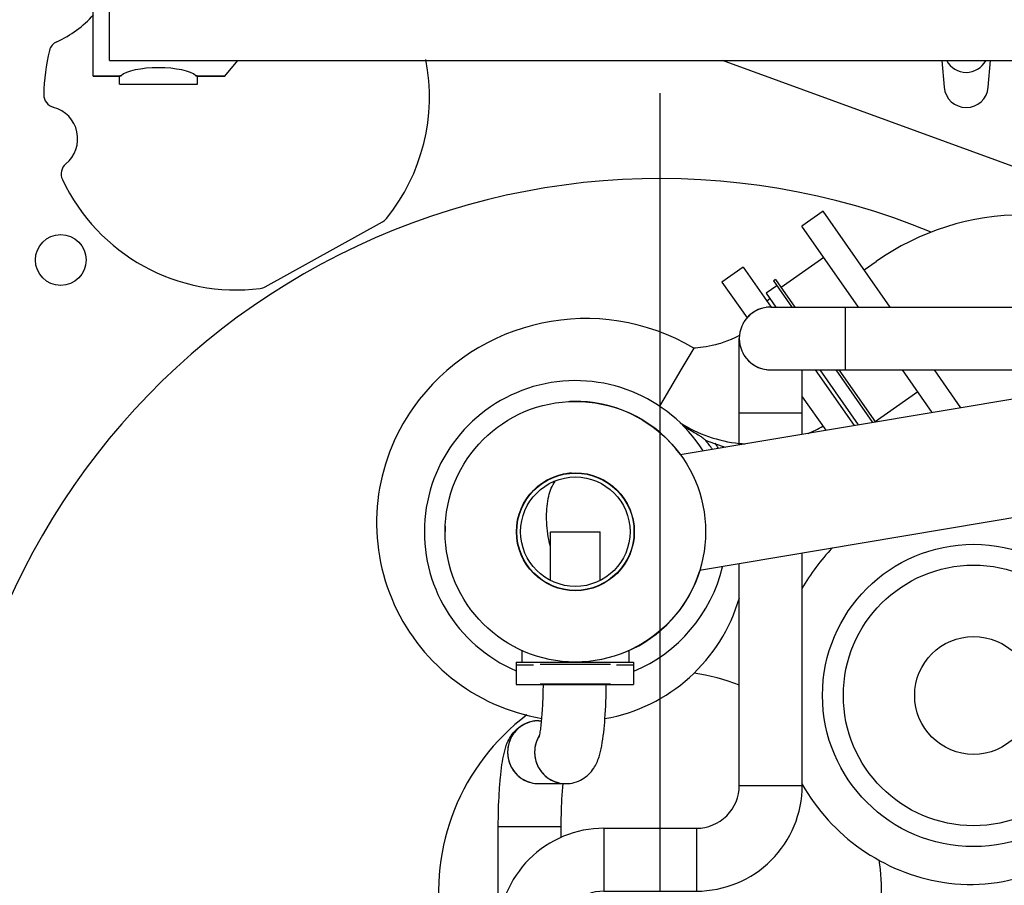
# Model space of a CAD drawing. Header units: millimetres. Extents: x 0 to 1189, y 0 to 841.
# Tile 145 of 147: x 900 to 931, y 268 to 295. Entities that reach past the tile are written whole.
import ezdxf

# ---------------------------------------------------------------- set-up
doc = ezdxf.new("R2010")
doc.units = ezdxf.units.MM
doc.header["$LTSCALE"] = 65.395
doc.linetypes.add('CENTER', pattern=[0.6, 0.375, -0.075, 0.075, -0.075])
for name, color, linetype in [('25007_060000_TLKGS_KGS_V_ABL301', 7, 'CONTINUOUS'), ('25007_061000_TLKGS_KGS_V_ABL302', 7, 'CONTINUOUS'), ('25007_153202_18_ABL391', 7, 'CONTINUOUS'), ('25007_153202_18_T2_PBL417', 7, 'CONTINUOUS'), ('25007_153202_18_T3_PBL454', 7, 'CONTINUOUS'), ('25007_153202_18_T4_PBL413', 7, 'CONTINUOUS'), ('25007_153202_18_T5_PBL2744', 7, 'CONTINUOUS'), ('25007_153202_20_ABL408', 7, 'CONTINUOUS'), ('25007_153202_20_T1_PBL414', 7, 'CONTINUOUS'), ('25007_153202_20_T2_PBL418', 7, 'CONTINUOUS'), ('25087_000000_IMO-2_SKL_PBL333', 7, 'CONTINUOUS'), ('25087_030000_TLKGS_V_ABL325', 7, 'CONTINUOUS'), ('25087_100000_TLKGS_V_ABL326', 7, 'CONTINUOUS'), ('BOGEN-S-3D-90-48_3X2_6_PBL2884', 7, 'CONTINUOUS'), ('BOGEN-S-3D-90-48_3X2_6_PBL410', 7, 'CONTINUOUS'), ('BOGEN-S-3D-90-48_3X2_6_PBL415', 7, 'CONTINUOUS'), ('BOGEN-S-3D-90-48_3X2_6_PBL416', 7, 'CONTINUOUS'), ('BOGEN-S-3D-90-48_3X2_6_PBL452', 7, 'CONTINUOUS'), ('BOGEN-S-3D-90-48_3X2_6_PBL453', 7, 'CONTINUOUS'), ('EN1092-1-01A-DN40-PN16_PBL409', 7, 'CONTINUOUS'), ('links_2_VBL265', 7, 'CONTINUOUS'), ('N4011-C90X49_PBL419', 7, 'CONTINUOUS'), ('N4251-B90X57_PBL422', 7, 'CONTINUOUS')]:
    doc.layers.add(name, color=color, linetype=linetype)

# ---------------------------------------------------------------- blocks, each defined once
blk = doc.blocks.new('BOGEN-S-3D-90-48_3X2_6_PBL410', base_point=(916.656, 266.71))
at = {"layer": 'BOGEN-S-3D-90-48_3X2_6_PBL410', "color": 7, "linetype": 'CONTINUOUS'}
for p, q in [((918.279, 269.956), (918.279, 268.024)), ((915.033, 266.71), (916.965, 266.71))]:
    blk.add_line(p, q, dxfattribs=at)
for radius, start, end in [(3.246, 89.9999, 180.0001), (1.314, 89.9998, 180.0002)]:
    blk.add_arc((918.279, 266.71), radius, start, end, dxfattribs=at)
blk = doc.blocks.new('25007_153202_18_T4_PBL413', base_point=(919.699, 268.99))
at = {"layer": '25007_153202_18_T4_PBL413', "color": 7, "linetype": 'CONTINUOUS'}
for p, q in [((918.279, 269.956), (921.119, 269.956)), ((918.279, 269.956), (918.279, 268.024)), ((921.119, 269.956), (921.119, 268.024)), ((918.279, 268.024), (921.119, 268.024))]:
    blk.add_line(p, q, dxfattribs=at)
blk = doc.blocks.new('BOGEN-S-3D-90-48_3X2_6_PBL416', base_point=(922.742, 269.647))
at = {"layer": 'BOGEN-S-3D-90-48_3X2_6_PBL416', "color": 7, "linetype": 'CONTINUOUS'}
for p, q in [((922.433, 271.27), (924.365, 271.27)), ((921.119, 269.956), (921.119, 268.024))]:
    blk.add_line(p, q, dxfattribs=at)
for radius, start, end in [(3.246, 269.9999, 0.0001), (1.314, 269.9998, 0.0002)]:
    blk.add_arc((921.119, 271.27), radius, start, end, dxfattribs=at)
blk = doc.blocks.new('25007_153202_18_T2_PBL417', base_point=(923.399, 276.99))
at = {"layer": '25007_153202_18_T2_PBL417', "color": 7, "linetype": 'CONTINUOUS'}
for p, q in [((922.433, 281.726), (922.433, 282.71)), ((922.433, 282.71), (924.365, 282.71)), ((924.365, 282.05), (924.365, 282.71)), ((924.365, 271.27), (924.365, 278.4)), ((922.433, 271.27), (922.433, 278.076)), ((922.433, 271.27), (924.365, 271.27))]:
    blk.add_line(p, q, dxfattribs=at)
blk = doc.blocks.new('BOGEN-S-3D-90-48_3X2_6_PBL452', base_point=(923.399, 283.85))
at = {"layer": 'BOGEN-S-3D-90-48_3X2_6_PBL452', "color": 7, "linetype": 'CONTINUOUS'}
for p, q in [((922.433, 282.71), (922.433, 284.99)), ((924.365, 282.71), (924.365, 284.024)), ((922.433, 282.71), (924.365, 282.71))]:
    blk.add_line(p, q, dxfattribs=at)
blk = doc.blocks.new('BOGEN-S-3D-90-48_3X2_6_PBL453', base_point=(924.539, 284.99))
at = {"layer": 'BOGEN-S-3D-90-48_3X2_6_PBL453', "color": 7, "linetype": 'CONTINUOUS'}
for p, q in [((923.399, 285.956), (925.679, 285.956)), ((925.679, 285.956), (925.679, 284.024)), ((923.399, 284.024), (925.679, 284.024))]:
    blk.add_line(p, q, dxfattribs=at)
blk.add_arc((923.399, 284.99), 0.966, 90, 270, dxfattribs=at)
blk = doc.blocks.new('25007_153202_18_T3_PBL454', base_point=(934.17, 285.934))
at = {"layer": '25007_153202_18_T3_PBL454', "color": 7, "linetype": 'CONTINUOUS'}
for p, q in [((939.651, 286.543), (941.58, 287.844)), ((940.732, 284.941), (942.66, 286.242)), ((925.679, 285.956), (925.679, 284.024)), ((925.679, 285.956), (937.731, 285.956)), ((925.679, 284.024), (936.155, 284.024))]:
    blk.add_line(p, q, dxfattribs=at)
for radius, start in [(3.434, 270), (5.366, 293.031)]:
    blk.add_arc((937.731, 289.39), radius, start, 304, dxfattribs=at)
blk = doc.blocks.new('25007_153202_18_T5_PBL2744', base_point=(922.916, 284.986))
at = {"layer": '25007_153202_18_T5_PBL2744', "color": 7, "linetype": 'CONTINUOUS'}
for start, end in [(123.0854, 134.5369), (103.2357, 116.6836), (97.0644, 98.6394), (141.4687, 152.4997), (159.4919, 170.718), (189.282, 200.5081), (207.5003, 218.5313), (225.4631, 236.9146), (243.3164, 256.7643), (261.3606, 262.9356)]:
    blk.add_arc((923.399, 284.99), 0.966, start, end, dxfattribs=at)
blk = doc.blocks.new('25007_153202_18_ABL391', base_point=(928.311, 273.65))
at = {"layer": '25007_153202_18_T2_PBL417'}
blk.add_blockref('25007_153202_18_T2_PBL417', (923.399, 276.99), dxfattribs=at)
at = {"layer": '25007_153202_18_T3_PBL454'}
blk.add_blockref('25007_153202_18_T3_PBL454', (934.17, 285.934), dxfattribs=at)
at = {"layer": '25007_153202_18_T4_PBL413'}
blk.add_blockref('25007_153202_18_T4_PBL413', (919.699, 268.99), dxfattribs=at)
at = {"layer": '25007_153202_18_T5_PBL2744'}
blk.add_blockref('25007_153202_18_T5_PBL2744', (922.916, 284.986), dxfattribs=at)
at = {"layer": 'BOGEN-S-3D-90-48_3X2_6_PBL410'}
blk.add_blockref('BOGEN-S-3D-90-48_3X2_6_PBL410', (916.656, 266.71), dxfattribs=at)
at = {"layer": 'BOGEN-S-3D-90-48_3X2_6_PBL416'}
blk.add_blockref('BOGEN-S-3D-90-48_3X2_6_PBL416', (922.742, 269.647), dxfattribs=at)
at = {"layer": 'BOGEN-S-3D-90-48_3X2_6_PBL452'}
blk.add_blockref('BOGEN-S-3D-90-48_3X2_6_PBL452', (923.399, 283.85), dxfattribs=at)
at = {"layer": 'BOGEN-S-3D-90-48_3X2_6_PBL453'}
blk.add_blockref('BOGEN-S-3D-90-48_3X2_6_PBL453', (924.539, 284.99), dxfattribs=at)
blk = doc.blocks.new('EN1092-1-01A-DN40-PN16_PBL409', base_point=(916, 266.53))
at = {"layer": 'EN1092-1-01A-DN40-PN16_PBL409', "color": 7, "linetype": 'CONTINUOUS'}
for p, q in [((913, 266.89), (915.051, 266.89)), ((913, 266.17), (913, 266.89)), ((916.989, 266.89), (919, 266.89)), ((919, 266.17), (919, 266.89)), ((913, 266.17), (915.033, 266.17)), ((916.944, 266.17), (919, 266.17))]:
    blk.add_line(p, q, dxfattribs=at)
blk = doc.blocks.new('25007_153202_20_T1_PBL414', base_point=(916, 268.45))
at = {"layer": '25007_153202_20_T1_PBL414', "color": 7, "linetype": 'CONTINUOUS'}
for p, q in [((915.034, 270.01), (916.966, 270.01)), ((915.034, 266.89), (915.034, 270.01)), ((916.966, 269.671), (916.966, 270.01))]:
    blk.add_line(p, q, dxfattribs=at)
blk = doc.blocks.new('BOGEN-S-3D-90-48_3X2_6_PBL415', base_point=(916.028, 271.633))
at = {"layer": 'BOGEN-S-3D-90-48_3X2_6_PBL415', "color": 7, "linetype": 'CONTINUOUS'}
for p, q in [((916.278, 273.256), (916.278, 273.256)), ((915.034, 270.01), (916.966, 270.01))]:
    blk.add_line(p, q, dxfattribs=at)
for centre, radius, start, end in [((916.283, 272.295), 0.962, 129.7626, 136.2079), ((916.282, 272.296), 0.961, 117.9858, 129.7475), ((916.279, 272.3), 0.956, 112.0363, 117.9659), ((916.279, 272.299), 0.957, 97.2738, 112.0049), ((916.279, 272.252), 1.003, 94.7579, 104.657), ((916.278, 272.305), 0.951, 94.1155, 97.2402), ((916.278, 272.255), 1.001, 90.0137, 94.7451), ((916.278, 272.304), 0.952, 89.9992, 94.113), ((916.293, 272.289), 0.974, 153.9135, 167.1217), ((916.288, 272.292), 0.968, 147.7713, 153.887), ((916.287, 272.292), 0.968, 136.2274, 147.7582), ((916.294, 272.29), 0.975, 171.6544, 179.992), ((916.291, 272.29), 0.972, 167.1419, 171.6498), ((916.294, 272.29), 0.975, 180.008, 188.3456), ((916.291, 272.29), 0.972, 188.3502, 192.8581), ((916.293, 272.291), 0.974, 192.8783, 206.0865), ((916.288, 272.288), 0.968, 206.113, 212.2287), ((916.287, 272.288), 0.968, 212.2418, 223.7726), ((916.283, 272.284), 0.962, 223.7921, 230.2374), ((916.282, 272.284), 0.961, 230.2525, 242.0142), ((916.279, 272.279), 0.956, 242.0341, 247.9637), ((916.279, 272.281), 0.957, 247.9951, 262.7262), ((916.278, 272.275), 0.951, 262.7598, 265.8846)]:
    blk.add_arc(centre, radius, start, end, dxfattribs=at)
for points, knots in [([(915.034, 270.01), (915.034, 270.354), (915.047, 270.853), (915.093, 271.486), (915.139, 271.891), (915.202, 272.25), (915.305, 272.603), (915.52, 272.962), (915.781, 273.139), (915.933, 273.195)], [0, 0, 0, 0, 0.296264, 0.42891, 0.545452, 0.646232, 0.742313, 0.860067, 1, 1, 1, 1]), ([(916.966, 270.01), (916.966, 270.129), (916.971, 270.571), (916.991, 271.012), (917.022, 271.332)], [0, 0, 0, 0, 0.270911, 1, 1, 1, 1])]:
    blk.add_open_spline(points, degree=3, knots=knots, dxfattribs=at)
blk = doc.blocks.new('25007_153202_20_T2_PBL418', base_point=(916.214, 272.29))
at = {"layer": '25007_153202_20_T2_PBL418', "color": 7, "linetype": 'CONTINUOUS'}
for p, q in [((916.278, 273.256), (916.364, 273.256)), ((916.278, 271.324), (917.107, 271.324))]:
    blk.add_line(p, q, dxfattribs=at)
for centre, radius, start, end in [((916.278, 272.304), 0.952, 90.0002, 94.9827), ((917.122, 272.289), 0.974, 153.9115, 167.1242), ((917.118, 272.291), 0.969, 148.2741, 153.8859), ((917.123, 272.29), 0.974, 171.653, 179.9945), ((917.121, 272.29), 0.973, 167.1431, 171.6462), ((917.123, 272.29), 0.974, 180.0055, 188.347), ((917.121, 272.29), 0.973, 188.3538, 192.8569), ((917.122, 272.29), 0.974, 192.8758, 206.0885), ((917.118, 272.288), 0.969, 206.1144, 212.2269), ((917.117, 272.288), 0.968, 212.2416, 223.773), ((917.112, 272.285), 0.962, 223.7934, 230.2365), ((917.111, 272.284), 0.961, 230.2514, 242.0147), ((917.109, 272.28), 0.956, 242.0368, 247.963), ((917.109, 272.281), 0.957, 247.9928, 262.7285), ((917.107, 272.276), 0.952, 262.7615, 270.0002)]:
    blk.add_arc(centre, radius, start, end, dxfattribs=at)
for points, knots in [([(916.195, 273.252), (916.078, 273.242), (915.844, 273.177), (915.555, 272.958), (915.364, 272.648), (915.319, 272.409), (915.319, 272.29)], [0, 0, 0, 0, 0.249144, 0.498827, 0.749185, 1, 1, 1, 1]), ([(915.319, 272.29), (915.319, 272.164), (915.369, 271.911), (915.582, 271.59), (915.901, 271.374), (916.153, 271.324), (916.278, 271.324)], [0, 0, 0, 0, 0.250863, 0.501222, 0.750865, 1, 1, 1, 1])]:
    blk.add_open_spline(points, degree=3, knots=knots, dxfattribs=at)
blk = doc.blocks.new('N4011-C90X49_PBL419', base_point=(917.385, 274.67))
at = {"layer": 'N4011-C90X49_PBL419', "color": 7, "linetype": 'CONTINUOUS'}
for p, q in [((915.585, 274.97), (916.113, 274.97)), ((915.585, 274.97), (915.585, 274.37)), ((918.658, 274.97), (919.185, 274.97)), ((919.185, 274.97), (919.185, 274.37)), ((915.585, 274.37), (919.185, 274.37))]:
    blk.add_line(p, q, dxfattribs=at)
blk = doc.blocks.new('BOGEN-S-3D-90-48_3X2_6_PBL2884', base_point=(917.249, 272.846))
at = {"layer": 'BOGEN-S-3D-90-48_3X2_6_PBL2884', "color": 7, "linetype": 'CONTINUOUS'}
for points, knots in [([(916.288, 272.738), (916.285, 272.731), (916.3, 272.784), (916.303, 272.807), (916.324, 272.913), (916.343, 273.054), (916.367, 273.267), (916.386, 273.51), (916.402, 273.781), (916.413, 274.07), (916.417, 274.268), (916.418, 274.369)], [0, 0, 0, 0, 0.01469, 0.043919, 0.083735, 0.188424, 0.319409, 0.470675, 0.637414, 0.815259, 1, 1, 1, 1]), ([(917.107, 271.324), (917.282, 271.324), (917.625, 271.416), (917.969, 271.753), (918.134, 272.129), (918.249, 272.642), (918.323, 273.388), (918.347, 274.019), (918.35, 274.369)], [0, 0, 0, 0, 0.143891, 0.277554, 0.383302, 0.478731, 0.711205, 1, 1, 1, 1]), ([(916.149, 272.29), (916.149, 272.164), (916.198, 271.911), (916.412, 271.59), (916.73, 271.374), (916.983, 271.324), (917.107, 271.324)], [0, 0, 0, 0, 0.250862, 0.501222, 0.750865, 1, 1, 1, 1])]:
    blk.add_open_spline(points, degree=3, knots=knots, dxfattribs=at)
blk.add_open_spline([(916.295, 272.803), (916.201, 272.652), (916.149, 272.468), (916.149, 272.29)], degree=3, dxfattribs=at)
blk = doc.blocks.new('25007_153202_20_ABL408', base_point=(916.093, 270.57))
at = {"layer": '25007_153202_20_T1_PBL414'}
blk.add_blockref('25007_153202_20_T1_PBL414', (916, 268.45), dxfattribs=at)
at = {"layer": '25007_153202_20_T2_PBL418'}
blk.add_blockref('25007_153202_20_T2_PBL418', (916.214, 272.29), dxfattribs=at)
at = {"layer": 'BOGEN-S-3D-90-48_3X2_6_PBL2884'}
blk.add_blockref('BOGEN-S-3D-90-48_3X2_6_PBL2884', (917.249, 272.846), dxfattribs=at)
at = {"layer": 'BOGEN-S-3D-90-48_3X2_6_PBL415'}
blk.add_blockref('BOGEN-S-3D-90-48_3X2_6_PBL415', (916.028, 271.633), dxfattribs=at)
at = {"layer": 'EN1092-1-01A-DN40-PN16_PBL409'}
blk.add_blockref('EN1092-1-01A-DN40-PN16_PBL409', (916, 266.53), dxfattribs=at)
at = {"layer": 'N4011-C90X49_PBL419'}
blk.add_blockref('N4011-C90X49_PBL419', (917.385, 274.67), dxfattribs=at)
blk = doc.blocks.new('N4251-B90X57_PBL422', base_point=(917.385, 275.01))
at = {"layer": 'N4251-B90X57_PBL422', "color": 7, "linetype": 'CONTINUOUS'}
for p, q in [((915.585, 275.05), (915.585, 274.97)), ((915.585, 275.05), (919.185, 275.05)), ((915.585, 274.97), (916.113, 274.97)), ((918.658, 274.97), (919.185, 274.97)), ((919.185, 275.05), (919.185, 274.97))]:
    blk.add_line(p, q, dxfattribs=at)
blk = doc.blocks.new('8M25C_GENSET_STD_VERROHRUNG_ABL268', base_point=(929.652, 265.42))
at = {"layer": '25007_153202_18_ABL391'}
blk.add_blockref('25007_153202_18_ABL391', (928.311, 273.65), dxfattribs=at)
at = {"layer": '25007_153202_20_ABL408'}
blk.add_blockref('25007_153202_20_ABL408', (916.093, 270.57), dxfattribs=at)
at = {"layer": 'N4251-B90X57_PBL422'}
blk.add_blockref('N4251-B90X57_PBL422', (917.385, 275.01), dxfattribs=at)
blk = doc.blocks.new('25007_634500_05_SIMPLE1_T1_A_PBL314', base_point=(919.8, 267.179))
at = {"layer": '25007_634500_05_SIMPLE1_T1_A_PBL314', "color": 7, "linetype": 'CONTINUOUS'}
for radius, start, end in [(21.9, 67.6698, 169.0327), (6.8, 69.0142, 81.1733), (6.8, 126.9812, 189.4062), (6.8, 348.1731, 8.3047)]:
    blk.add_arc((920, 268), radius, start, end, dxfattribs=at)
blk = doc.blocks.new('25007_634500_05_SIMPLE1_A_ABL313', base_point=(920, 277.33))
at = {"layer": '25007_634500_05_SIMPLE1_T1_A_PBL314'}
blk.add_blockref('25007_634500_05_SIMPLE1_T1_A_PBL314', (919.8, 267.179), dxfattribs=at)
blk = doc.blocks.new('25007_836000_01_SIMPLE1_T3_C_PBL2738', base_point=(929.628, 274.032))
at = {"layer": '25007_836000_01_SIMPLE1_T3_C_PBL2738', "color": 7, "linetype": 'CONTINUOUS'}
for radius in [4, 1.81]:
    blk.add_circle((929.628, 274.032), radius, dxfattribs=at)
blk = doc.blocks.new('25007_836000_01_SIMPLE1_C_ABL342', base_point=(920, 279.08))
at = {"layer": '25007_836000_01_SIMPLE1_T3_C_PBL2738'}
blk.add_blockref('25007_836000_01_SIMPLE1_T3_C_PBL2738', (929.628, 274.032), dxfattribs=at)
blk = doc.blocks.new('25007_644000_01_SIMPLE1_T1_C_PBL447', base_point=(931.798, 274.319))
at = {"layer": '25007_644000_01_SIMPLE1_T1_C_PBL447', "color": 7, "linetype": 'CONTINUOUS'}
for p, q in [((935.627, 280.286), (938.515, 274.093)), ((936.446, 280.423), (939.24, 274.432)), ((936.645, 279.996), (936.754, 280.047)), ((936.754, 280.047), (938.816, 275.624)), ((934.183, 278.951), (933.68, 278.366)), ((933.68, 278.366), (933.007, 277.584)), ((933.007, 277.584), (932.836, 277.385)), ((938.707, 275.573), (938.816, 275.624)), ((939.24, 274.432), (938.515, 274.093))]:
    blk.add_line(p, q, dxfattribs=at)
for points in [[(936.102, 279.266), (936.019, 279.232), (935.878, 279.177), (935.742, 279.128), (935.611, 279.086), (935.484, 279.049), (935.361, 279.019), (935.243, 278.993), (935.128, 278.973), (935.017, 278.956), (934.963, 278.95), (934.858, 278.94), (934.755, 278.933), (934.657, 278.929), (934.562, 278.928), (934.472, 278.93), (934.386, 278.934), (934.308, 278.939), (934.237, 278.945), (934.183, 278.951)], [(934.044, 276.107), (934.112, 276.063), (934.573, 275.813), (935.07, 275.62), (935.596, 275.491), (936.141, 275.429), (936.695, 275.436), (937.249, 275.513), (937.785, 275.658)]]:
    blk.add_lwpolyline(points, dxfattribs=at)
blk.add_circle((929.628, 274.032), 4.64, dxfattribs=at)
for centre, radius, start, end in [((929.947, 274.026), 6.496, 49.3017, 62.6903), ((929.666, 274.311), 6.096, 135.8034, 150.5605), ((929.526, 273.462), 5.235, 260.6589, 30.3542), ((929.628, 274.032), 5.08, 4.1784, 22.3198), ((929.666, 274.311), 6.096, 209.4236, 260.6589)]:
    blk.add_arc(centre, radius, start, end, dxfattribs=at)
for points, knots in [([(933.377, 276.765), (933.657, 276.507), (934.295, 276.068), (935.393, 275.697), (936.55, 275.625), (937.309, 275.778), (937.672, 275.901)], [0, 0, 0, 0, 0.249373, 0.499292, 0.749553, 1, 1, 1, 1]), ([(933.439, 276.679), (933.491, 276.63), (933.594, 276.537), (933.745, 276.408), (933.872, 276.296), (933.95, 276.229), (933.976, 276.196)], [0, 0, 0, 0, 0.295153, 0.576372, 0.826628, 1, 1, 1, 1]), ([(933.976, 276.196), (933.993, 276.174), (934.014, 276.144), (934.039, 276.115), (934.044, 276.107)], [0, 0, 0, 0, 0.741712, 1, 1, 1, 1])]:
    blk.add_open_spline(points, degree=3, knots=knots, dxfattribs=at)
blk = doc.blocks.new('25007_644000_01_SIMPLE1_T2_C_PBL2739', base_point=(929.628, 274.032))
at = {"layer": '25007_644000_01_SIMPLE1_T2_C_PBL2739', "color": 7, "linetype": 'CONTINUOUS'}
for radius in [4, 1.81]:
    blk.add_circle((929.628, 274.032), radius, dxfattribs=at)
blk = doc.blocks.new('25007_644000_01_SIMPLE1_C_ABL367', base_point=(920, 279.08))
at = {"layer": '25007_644000_01_SIMPLE1_T1_C_PBL447'}
blk.add_blockref('25007_644000_01_SIMPLE1_T1_C_PBL447', (931.798, 274.319), dxfattribs=at)
at = {"layer": '25007_644000_01_SIMPLE1_T2_C_PBL2739'}
blk.add_blockref('25007_644000_01_SIMPLE1_T2_C_PBL2739', (929.628, 274.032), dxfattribs=at)
blk = doc.blocks.new('25007_644000_02_SIMPLE1_T1_C_PBL446', base_point=(918.592, 280.211))
at = {"layer": '25007_644000_02_SIMPLE1_T1_C_PBL446', "color": 7, "linetype": 'CONTINUOUS'}
for p, q in [((922.556, 287.18), (921.901, 286.721)), ((922.556, 287.18), (923.415, 285.953)), ((921.901, 286.721), (922.672, 285.62)), ((923.279, 286.148), (923.373, 286.214)), ((921.035, 284.691), (920.641, 284.028)), ((920.642, 284.028), (920.115, 283.141)), ((924.766, 284.024), (925.961, 282.317)), ((920.115, 283.141), (919.981, 282.915)), ((924.365, 283.202), (925.087, 282.171))]:
    blk.add_line(p, q, dxfattribs=at)
for points in [[(922.44, 285.083), (922.418, 285.072), (922.3, 285.014), (922.184, 284.962), (922.072, 284.917), (921.963, 284.877), (921.856, 284.841), (921.804, 284.826), (921.702, 284.797), (921.603, 284.773), (921.506, 284.752), (921.413, 284.735), (921.324, 284.721), (921.239, 284.709), (921.16, 284.701), (921.089, 284.695), (921.035, 284.691)], [(921.392, 281.866), (921.468, 281.835), (921.964, 281.668), (922.021, 281.657)]]:
    blk.add_lwpolyline(points, dxfattribs=at)
for centre, radius, start, end in [((917.719, 279.106), 6.496, 59.3017, 144.6812), ((917.404, 279.056), 4.64, 32.4285, 246.8478), ((917.393, 279.337), 6.096, 144.6812, 260.3329), ((922.851, 286.216), 4.473, 292.2831, 298.7305), ((917.403, 278.476), 5.235, 36.5085, 40.3542), ((917.404, 279.056), 5.08, 30.4699, 32.3198), ((922.875, 286.038), 4.291, 264.0692, 266.4027), ((917.404, 279.056), 4, 37.4493, 39.6903), ((917.404, 279.056), 4, 292.7993, 342.2031), ((917.404, 279.056), 4.64, 292.6422, 346.6485), ((917.403, 278.476), 5.235, 279.966, 343.9867), ((917.404, 279.056), 4, 242.3546, 246.4096)]:
    blk.add_arc(centre, radius, start, end, dxfattribs=at)
for points, knots in [([(920.622, 282.399), (920.892, 282.225), (921.477, 281.942), (922.112, 281.803), (922.432, 281.77)], [0, 0, 0, 0, 0.499526, 1, 1, 1, 1]), ([(920.698, 282.324), (920.757, 282.286), (920.875, 282.212), (921.046, 282.11), (921.191, 282.022), (921.279, 281.97), (921.31, 281.942)], [0, 0, 0, 0, 0.295153, 0.576372, 0.826628, 1, 1, 1, 1]), ([(921.31, 281.942), (921.331, 281.923), (921.357, 281.897), (921.386, 281.874), (921.392, 281.866)], [0, 0, 0, 0, 0.741712, 1, 1, 1, 1])]:
    blk.add_open_spline(points, degree=3, knots=knots, dxfattribs=at)
blk = doc.blocks.new('25007_644000_02_SIMPLE1_T2_C_PBL2740', base_point=(917.012, 281.06))
at = {"layer": '25007_644000_02_SIMPLE1_T2_C_PBL2740', "color": 7, "linetype": 'CONTINUOUS'}
for start, end in [(36.2766, 87.9127), (177.6255, 180)]:
    blk.add_arc((917.4, 279.06), 4, start, end, dxfattribs=at)
blk = doc.blocks.new('25007_644000_02_SIMPLE1_C_ABL369', base_point=(920, 279.08))
at = {"layer": '25007_644000_02_SIMPLE1_T1_C_PBL446'}
blk.add_blockref('25007_644000_02_SIMPLE1_T1_C_PBL446', (918.592, 280.211), dxfattribs=at)
at = {"layer": '25007_644000_02_SIMPLE1_T2_C_PBL2740'}
blk.add_blockref('25007_644000_02_SIMPLE1_T2_C_PBL2740', (917.012, 281.06), dxfattribs=at)
blk = doc.blocks.new('25007_061000_TLKGS_KGS_V_ABL302', base_point=(921.577, 289.632))
at = {"layer": '25007_634500_05_SIMPLE1_A_ABL313'}
blk.add_blockref('25007_634500_05_SIMPLE1_A_ABL313', (920, 277.33), dxfattribs=at)
at = {"layer": '25007_644000_01_SIMPLE1_C_ABL367'}
blk.add_blockref('25007_644000_01_SIMPLE1_C_ABL367', (920, 279.08), dxfattribs=at)
at = {"layer": '25007_644000_02_SIMPLE1_C_ABL369'}
blk.add_blockref('25007_644000_02_SIMPLE1_C_ABL369', (920, 279.08), dxfattribs=at)
at = {"layer": '25007_836000_01_SIMPLE1_C_ABL342'}
blk.add_blockref('25007_836000_01_SIMPLE1_C_ABL342', (920, 279.08), dxfattribs=at)
blk = doc.blocks.new('25007_724700_04_SIMPLE1_T1_A_PBL394', base_point=(927.48, 315.381))
at = {"layer": '25007_724700_04_SIMPLE1_T1_A_PBL394', "color": 7, "linetype": 'CONTINUOUS'}
for q in [(903.1, 318.288), (951.86, 293.52)]:
    blk.add_line((903.1, 293.52), q, dxfattribs=at)
blk = doc.blocks.new('25007_724700_04_SIMPLE1_A_ABL349', base_point=(922.93, 293.422))
at = {"layer": '25007_724700_04_SIMPLE1_T1_A_PBL394'}
blk.add_blockref('25007_724700_04_SIMPLE1_T1_A_PBL394', (927.48, 315.381), dxfattribs=at)
blk = doc.blocks.new('25007_728000_05_SIMPLE1_T1_F_PBL393', base_point=(927.74, 305.12))
at = {"layer": '25007_728000_05_SIMPLE1_T1_F_PBL393', "color": 7, "linetype": 'CONTINUOUS'}
for p, q in [((902.6, 293.04), (902.6, 296.64)), ((906.634, 293.04), (907.037, 293.52)), ((931.48, 290.04), (921.919, 293.52)), ((928.651, 293.52), (928.723, 292.701)), ((930.077, 292.701), (930.149, 293.52)), ((902.6, 293.058), (903.452, 293.058)), ((902.6, 293.04), (903.4, 293.04)), ((903.4, 292.8), (903.4, 293.04)), ((905.748, 293.058), (906.649, 293.058)), ((905.8, 292.8), (905.8, 293.04)), ((905.8, 293.04), (906.634, 293.04)), ((903.4, 292.8), (905.8, 292.8))]:
    blk.add_line(p, q, dxfattribs=at)
for centre, start, end in [((929.4, 293.84), 208.1713, 331.8287), ((929.4, 292.76), 185.0004, 354.9996)]:
    blk.add_arc(centre, 0.68, start, end, dxfattribs=at)
for centre, ratio, start_param, end_param in [((904.6, 292.958), 0.286745, 6.577464, 9.130499), ((904.6, 293.04), 0.052408, 2.847314, 3.141593), ((904.6, 293.04), 0.052408, 0, 0.294279)]:
    blk.add_ellipse(centre, major_axis=(1.2, 0), ratio=ratio, start_param=start_param, end_param=end_param, dxfattribs=at)
blk = doc.blocks.new('25007_728000_05_SIMPLE1_F_ABL353', base_point=(924.98, 282.6))
at = {"layer": '25007_728000_05_SIMPLE1_T1_F_PBL393'}
blk.add_blockref('25007_728000_05_SIMPLE1_T1_F_PBL393', (927.74, 305.12), dxfattribs=at)
blk = doc.blocks.new('25007_833200_01_SIMPLE1_T4_X_PBL421', base_point=(917.4, 274.6784))
at = {"layer": '25007_833200_01_SIMPLE1_T4_X_PBL421', "color": 7, "linetype": 'CONTINUOUS'}
for p, q in [((918.48, 274.9784), (916.32, 274.9784)), ((918.48, 274.3784), (916.32, 274.3784))]:
    blk.add_line(p, q, dxfattribs=at)
blk = doc.blocks.new('25007_833200_01_SIMPLE1_T4_X_PBL432', base_point=(917.4, 275.236))
at = {"layer": '25007_833200_01_SIMPLE1_T4_X_PBL432', "color": 7, "linetype": 'CONTINUOUS'}
for p, q in [((915.76, 275.413), (915.76, 275.058)), ((919.04, 275.413), (919.04, 275.058)), ((915.76, 275.058), (919.04, 275.058))]:
    blk.add_line(p, q, dxfattribs=at)
blk = doc.blocks.new('25007_831800_06_SIMPLE1_X_T3_PBL433', base_point=(917.4, 278.239))
at = {"layer": '25007_831800_06_SIMPLE1_X_T3_PBL433', "color": 7, "linetype": 'CONTINUOUS'}
for p, q in [((916.64, 277.574), (916.64, 279.058)), ((916.64, 279.058), (918.16, 279.058)), ((918.16, 277.574), (918.16, 279.058)), ((916.64, 277.42), (916.64, 277.425)), ((918.16, 277.42), (918.16, 277.425))]:
    blk.add_line(p, q, dxfattribs=at)
blk = doc.blocks.new('25007_831800_06_SIMPLE1_X_T1_PBL434', base_point=(935.968, 281.145))
at = {"layer": '25007_831800_06_SIMPLE1_X_T1_PBL434', "color": 7, "linetype": 'CONTINUOUS'}
for p, q in [((937.951, 284.325), (920.617, 281.422)), ((955.42, 284.418), (939.132, 284.418)), ((917.271, 280.862), (917.103, 280.834)), ((938.546, 280.774), (921.212, 277.872)), ((955.42, 280.818), (939.132, 280.818))]:
    blk.add_line(p, q, dxfattribs=at)
for points, knots in [([(916.516, 279.524), (916.516, 279.735), (916.55, 280.111), (916.683, 280.475), (916.78, 280.61)], [0, 0, 0, 0, 0.559186, 1, 1, 1, 1]), ([(939.132, 280.818), (939.079, 280.818), (938.883, 280.815), (938.687, 280.798), (938.546, 280.774)], [0, 0, 0, 0, 0.272096, 1, 1, 1, 1]), ([(916.639, 278.586), (916.619, 278.663), (916.549, 278.971), (916.516, 279.288), (916.516, 279.524)], [0, 0, 0, 0, 0.251498, 1, 1, 1, 1])]:
    blk.add_open_spline(points, degree=3, knots=knots, dxfattribs=at)
blk = doc.blocks.new('25007_833200_01_SIMPLE1_T1_X_PBL445', base_point=(955.82, 282.6184))
at = {"layer": '25007_833200_01_SIMPLE1_T1_X_PBL445', "color": 7, "linetype": 'CONTINUOUS'}
for p, q in [((955.42, 286.6184), (956.22, 286.6184)), ((955.42, 286.6184), (955.42, 278.6184)), ((956.22, 286.6184), (956.22, 278.6184)), ((955.42, 278.6184), (956.22, 278.6184))]:
    blk.add_line(p, q, dxfattribs=at)
blk = doc.blocks.new('25007_833200_01_SIMPLE1_T1_X_PBL2741', base_point=(917.4, 279.0584))
at = {"layer": '25007_833200_01_SIMPLE1_T1_X_PBL2741', "color": 7, "linetype": 'CONTINUOUS'}
for start, end in [(87.62551, 92.37449), (267.62551, 272.37449)]:
    blk.add_arc((917.4, 279.0584), 4, start, end, dxfattribs=at)
blk = doc.blocks.new('25007_831800_06_SIMPLE1_X_T2_PBL2743', base_point=(917.4, 279.0584))
at = {"layer": '25007_831800_06_SIMPLE1_X_T2_PBL2743', "color": 7, "linetype": 'CONTINUOUS'}
for radius in [1.8, 1.68]:
    blk.add_circle((917.4, 279.0584), radius, dxfattribs=at)
blk = doc.blocks.new('25007_831800_06_SIMPLE1_X_ABL420', base_point=(935.91, 280.498))
at = {"layer": '25007_831800_06_SIMPLE1_X_T1_PBL434'}
blk.add_blockref('25007_831800_06_SIMPLE1_X_T1_PBL434', (935.968, 281.145), dxfattribs=at)
at = {"layer": '25007_831800_06_SIMPLE1_X_T2_PBL2743'}
blk.add_blockref('25007_831800_06_SIMPLE1_X_T2_PBL2743', (917.4, 279.058), dxfattribs=at)
at = {"layer": '25007_831800_06_SIMPLE1_X_T3_PBL433'}
blk.add_blockref('25007_831800_06_SIMPLE1_X_T3_PBL433', (917.4, 278.239), dxfattribs=at)
at = {"layer": '25007_833200_01_SIMPLE1_T1_X_PBL2741'}
blk.add_blockref('25007_833200_01_SIMPLE1_T1_X_PBL2741', (917.4, 279.058), dxfattribs=at)
at = {"layer": '25007_833200_01_SIMPLE1_T1_X_PBL445'}
blk.add_blockref('25007_833200_01_SIMPLE1_T1_X_PBL445', (955.82, 282.618), dxfattribs=at)
at = {"layer": '25007_833200_01_SIMPLE1_T4_X_PBL421'}
blk.add_blockref('25007_833200_01_SIMPLE1_T4_X_PBL421', (917.4, 274.678), dxfattribs=at)
at = {"layer": '25007_833200_01_SIMPLE1_T4_X_PBL432'}
blk.add_blockref('25007_833200_01_SIMPLE1_T4_X_PBL432', (917.4, 275.236), dxfattribs=at)
blk = doc.blocks.new('25007_833200_01_SIMPLE1_T1_X_PBL2742', base_point=(917.4, 279.0584))
at = {"layer": '25007_833200_01_SIMPLE1_T1_X_PBL2742', "color": 7, "linetype": 'CONTINUOUS'}
for radius in [4, 1.81]:
    blk.add_circle((917.4, 279.0584), radius, dxfattribs=at)
blk = doc.blocks.new('25007_833200_01_SIMPLE1_X_ABL355', base_point=(930.93, 279.08))
at = {"layer": '25007_831800_06_SIMPLE1_X_ABL420'}
blk.add_blockref('25007_831800_06_SIMPLE1_X_ABL420', (935.91, 280.498), dxfattribs=at)
at = {"layer": '25007_833200_01_SIMPLE1_T1_X_PBL2742'}
blk.add_blockref('25007_833200_01_SIMPLE1_T1_X_PBL2742', (917.4, 279.058), dxfattribs=at)
blk = doc.blocks.new('25007_833000_15_SIMPLE1_T3_D_PBL449', base_point=(932.786, 286.367))
at = {"layer": '25007_833000_15_SIMPLE1_T3_D_PBL449', "color": 7, "linetype": 'CONTINUOUS'}
for p, q in [((941.944, 290.395), (941.38, 290.19)), ((941.944, 290.395), (942.317, 289.37)), ((941.38, 290.19), (941.811, 289.006)), ((940.088, 289.081), (941.585, 289.626)), ((925.007, 288.902), (924.352, 288.443)), ((927.07, 285.956), (925.007, 288.902)), ((931.167, 288.786), (938.412, 288.786)), ((926.093, 285.956), (924.352, 288.443)), ((925.028, 287.477), (923.718, 286.559)), ((926.269, 287.1), (926.635, 287.357)), ((923.583, 286.611), (923.256, 286.382)), ((923.546, 286.805), (923.48, 286.759)), ((923.48, 286.759), (924.042, 285.956)), ((923.546, 286.805), (924.14, 285.956)), ((923.256, 286.382), (923.554, 285.956)), ((924.907, 284.024), (926.087, 282.338)), ((925.395, 284.024), (926.524, 282.411)), ((925.493, 284.024), (926.612, 282.426)), ((928.36, 282.719), (927.446, 284.024)), ((929.234, 282.865), (928.423, 284.024)), ((927.919, 283.348), (926.609, 282.43))]:
    blk.add_line(p, q, dxfattribs=at)
for centre, radius, start, end in [((938.412, 293.686), 4.9, 270, 289.9948), ((931.167, 280.886), 7.9, 90, 125.0022)]:
    blk.add_arc(centre, radius, start, end, dxfattribs=at)
blk = doc.blocks.new('25007_833000_15_SIMPLE1_D_ABL357', base_point=(929.67, 282.17))
at = {"layer": '25007_833000_15_SIMPLE1_T3_D_PBL449'}
blk.add_blockref('25007_833000_15_SIMPLE1_T3_D_PBL449', (932.786, 286.367), dxfattribs=at)
blk = doc.blocks.new('25007_062000_TLKGS_KGS_TL_V_ABL346', base_point=(931.23, 303.916))
at = {"layer": '25007_724700_04_SIMPLE1_A_ABL349'}
blk.add_blockref('25007_724700_04_SIMPLE1_A_ABL349', (922.93, 293.422), dxfattribs=at)
at = {"layer": '25007_728000_05_SIMPLE1_F_ABL353'}
blk.add_blockref('25007_728000_05_SIMPLE1_F_ABL353', (924.98, 282.6), dxfattribs=at)
at = {"layer": '25007_833000_15_SIMPLE1_D_ABL357'}
blk.add_blockref('25007_833000_15_SIMPLE1_D_ABL357', (929.67, 282.17), dxfattribs=at)
at = {"layer": '25007_833200_01_SIMPLE1_X_ABL355'}
blk.add_blockref('25007_833200_01_SIMPLE1_X_ABL355', (930.93, 279.08), dxfattribs=at)
blk = doc.blocks.new('25007_060000_TLKGS_KGS_V_ABL301', base_point=(925.947, 302.166))
at = {"layer": '25007_061000_TLKGS_KGS_V_ABL302'}
blk.add_blockref('25007_061000_TLKGS_KGS_V_ABL302', (921.577, 289.632), dxfattribs=at)
at = {"layer": '25007_062000_TLKGS_KGS_TL_V_ABL346'}
blk.add_blockref('25007_062000_TLKGS_KGS_TL_V_ABL346', (931.23, 303.916), dxfattribs=at)
blk = doc.blocks.new('25087_111200_24_SIMPLE1_T10_X_PBL468', base_point=(906.944, 290.725))
at = {"layer": '25087_111200_24_SIMPLE1_T10_X_PBL468', "color": 7, "linetype": 'CONTINUOUS'}
blk.add_line((907.872, 286.572), (911.48, 288.572), dxfattribs=at)
for centre, radius, start, end in [((900.08, 297.2), 3.4, 294.3098, 317.9935), ((901.644, 293.737), 0.4, 114.3098, 165.9837), ((907, 292.4), 5.92, 165.9837, 179.2444), ((907, 292.4), 5.92, 320.946, 11.2098), ((901.48, 292.473), 0.4, 179.2444, 255.0791), ((901.12, 291.12), 1, 309.4828, 75.0791), ((902.01, 290.039), 0.4, 129.4828, 205.3175), ((907, 292.4), 5.92, 205.3175, 277.054), ((911.287, 288.922), 0.4, 299, 320.946), ((907.678, 286.922), 0.4, 277.054, 299)]:
    blk.add_arc(centre, radius, start, end, dxfattribs=at)
blk = doc.blocks.new('25087_111200_24_SIMPLE1_T11_X_PBL2735', base_point=(901.6, 287.4))
at = {"layer": '25087_111200_24_SIMPLE1_T11_X_PBL2735', "color": 7, "linetype": 'CONTINUOUS'}
blk.add_circle((901.6, 287.4), 0.78, dxfattribs=at)
blk = doc.blocks.new('25087_111200_24_SIMPLE1_X_ABL327', base_point=(919.346, 279.08))
at = {"layer": '25087_111200_24_SIMPLE1_T10_X_PBL468'}
blk.add_blockref('25087_111200_24_SIMPLE1_T10_X_PBL468', (906.944, 290.725), dxfattribs=at)
at = {"layer": '25087_111200_24_SIMPLE1_T11_X_PBL2735'}
blk.add_blockref('25087_111200_24_SIMPLE1_T11_X_PBL2735', (901.6, 287.4), dxfattribs=at)
blk = doc.blocks.new('25087_100000_TLKGS_V_ABL326', base_point=(919.346, 289.59))
at = {"layer": '25087_111200_24_SIMPLE1_X_ABL327'}
blk.add_blockref('25087_111200_24_SIMPLE1_X_ABL327', (919.346, 279.08), dxfattribs=at)
blk = doc.blocks.new('25087_030000_TLKGS_V_ABL325', base_point=(931.866, 307.393))
at = {"layer": '25087_100000_TLKGS_V_ABL326'}
blk.add_blockref('25087_100000_TLKGS_V_ABL326', (919.346, 289.59), dxfattribs=at)
blk = doc.blocks.new('25087_000000_TLKGS_MARKETING_ABL300', base_point=(927.237, 305.643))
at = {"layer": '25007_060000_TLKGS_KGS_V_ABL301'}
blk.add_blockref('25007_060000_TLKGS_KGS_V_ABL301', (925.947, 302.166), dxfattribs=at)
at = {"layer": '25087_030000_TLKGS_V_ABL325'}
blk.add_blockref('25087_030000_TLKGS_V_ABL325', (931.866, 307.393), dxfattribs=at)
blk = doc.blocks.new('25087_000000_IMO-2_SKL_PBL333', base_point=(920, 300.757))
at = {"layer": '25087_000000_IMO-2_SKL_PBL333', "color": 2, "linetype": 'CENTER'}
blk.add_line((920, 268), (920, 382.914), dxfattribs=at)
blk = doc.blocks.new('LINKS_2_VBL265', base_point=(924.54, 300.257))
at = {"layer": '25087_000000_IMO-2_SKL_PBL333'}
blk.add_blockref('25087_000000_IMO-2_SKL_PBL333', (920, 300.757), dxfattribs=at)
at = {"layer": '25087_000000_TLKGS_MARKETING_ABL300'}
blk.add_blockref('25087_000000_TLKGS_MARKETING_ABL300', (927.237, 305.643), dxfattribs=at)
at = {"layer": '8M25C_GENSET_STD_VERROHRUNG_ABL268'}
blk.add_blockref('8M25C_GENSET_STD_VERROHRUNG_ABL268', (929.652, 265.42), dxfattribs=at)

msp = doc.modelspace()

# ---------------------------------------------------------------- block references
at = {"layer": 'links_2_VBL265'}
msp.add_blockref('LINKS_2_VBL265', (924.54, 300.25684), dxfattribs=at)

doc.saveas('drawing.dxf')
